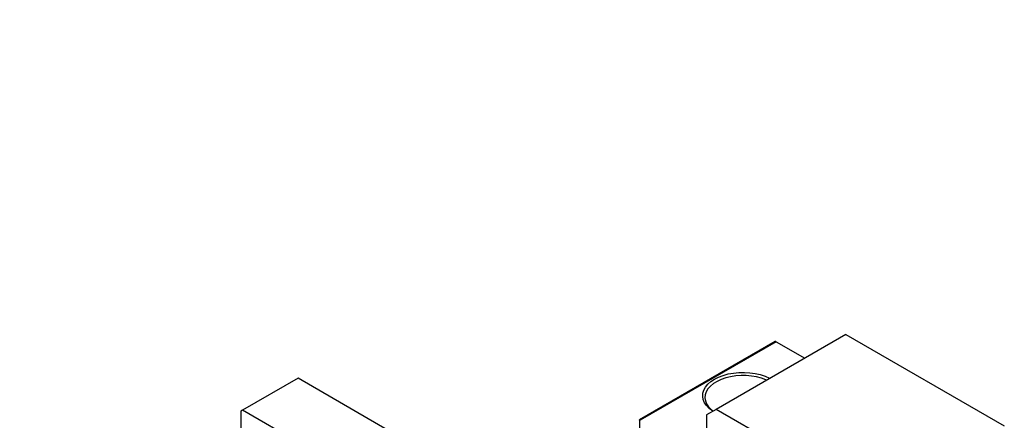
# Model space of a CAD drawing. Header units: millimetres. Extents: x -31 to 288, y 5 to 199.
# Tile 5 of 5: x 181 to 254, y 170 to 199. Entities that reach past the tile are written whole.
import ezdxf

# ---------------------------------------------------------------- set-up
doc = ezdxf.new("R2010")
doc.units = ezdxf.units.MM
doc.layers.add('FORMAT', color=7, linetype='Continuous')
doc.styles.add('SLDTEXTSTYLE0', font='TXT', dxfattribs={"width": 0.75})

msp = doc.modelspace()

# ---------------------------------------------------------------- linework, layer by layer
at = {"color": 7, "linetype": 'Continuous', "lineweight": 25}
for p, q in [((242.2643, 176.0111), (232.6005, 170.4323)), ((242.2643, 176.0111), (254.0494, 169.2077)), ((236.9955, 175.4745), (226.8949, 169.6435)), ((237.0789, 175.4663), (226.9437, 169.6153)), ((237.0789, 175.4663), (239.1997, 174.2419)), ((201.4878, 172.747), (197.363, 170.3658)), ((231.8934, 155.1942), (201.4878, 172.747)), ((197.363, 170.3658), (197.2452, 170.2978)), ((197.2452, 170.2978), (197.2452, 136.1391)), ((227.7686, 152.8131), (197.363, 170.3658)), ((232.6005, 170.4323), (231.8934, 170.024)), ((231.8934, 170.024), (231.8934, 168.4935)), ((244.3856, 163.6289), (232.6005, 170.4323)), ((226.8949, 169.6435), (226.8949, 168.0387))]:
    msp.add_line(p, q, dxfattribs=at)
at = {"color": 7, "linetype": 'Continuous', "lineweight": 25, "flags": 128}
for points in [[(232.3677, 170.2978), (232.3429, 170.3141), (232.0954, 170.5024), (231.8948, 170.7084), (231.7446, 170.9283), (231.6476, 171.158), (231.6057, 171.3931), (231.6197, 171.6294), (231.6893, 171.8623), (231.8132, 172.0876), (231.989, 172.3011), (232.2136, 172.4987), (232.4827, 172.6769), (232.7913, 172.8322), (233.1337, 172.9618), (233.5034, 173.0634), (233.8937, 173.1349), (234.2972, 173.175), (234.7064, 173.1831), (235.1137, 173.1589), (235.5115, 173.103), (235.8924, 173.0162), (236.2493, 172.9004), (236.5756, 172.7576), (236.6037, 172.7433)], [(236.3573, 172.601), (236.3091, 172.6224), (235.9776, 172.7467), (235.6194, 172.8432), (235.2414, 172.9099), (234.8509, 172.9456), (234.4557, 172.9496), (234.0634, 172.9218), (233.6815, 172.8627), (233.3177, 172.7735), (232.9789, 172.656), (232.6717, 172.5124), (232.4021, 172.3455), (232.1753, 172.1586), (231.9959, 171.9553), (231.8672, 171.7395), (231.7918, 171.5155), (231.7711, 171.2876), (231.8055, 171.0603), (231.8945, 170.8379), (232.0361, 170.6249), (232.2278, 170.4253), (232.3783, 170.304)]]:
    msp.add_lwpolyline(points, dxfattribs=at)
at = {"color": 7, "linetype": 'Continuous', "lineweight": 25}
msp.add_arc((237.03, 175.3981), 0.0838, 54.381972, 114.307313, dxfattribs=at)
msp.add_ellipse((227.0615, 169.5473), major_axis=(0.1667, -0.0962), ratio=0.0000704, start_param=2.3562351, end_param=3.1416333, dxfattribs=at)

# ---------------------------------------------------------------- texts
at = {"layer": 'FORMAT', "color": 7, "insert": (102.307, 199.2117), "char_height": 12.7, "attachment_point": 1, "style": 'SLDTEXTSTYLE0'}
msp.add_mtext('MBCS15-S', dxfattribs=at)

doc.saveas('drawing.dxf')
